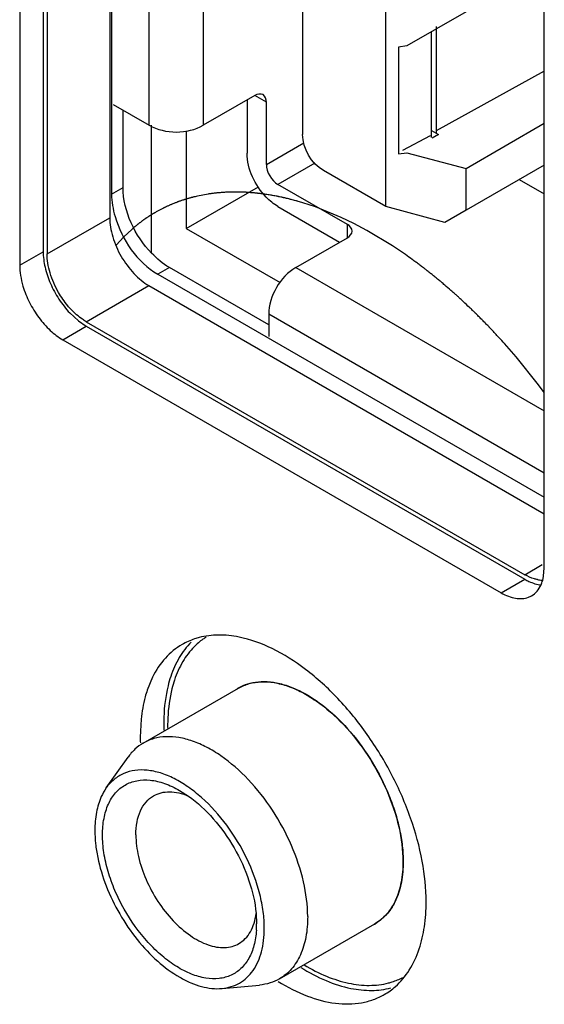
# Model space of a CAD drawing. Header units: inches. Extents: x 0 to 34, y 0 to 22.
# Tile 68 of 121: x 27.111 to 27.253, y 16.676 to 16.943. Entities that reach past the tile are written whole.
import ezdxf

# ---------------------------------------------------------------- set-up
doc = ezdxf.new("R2010")
doc.units = ezdxf.units.IN
doc.header["$LTSCALE"] = 1.87
doc.header["$MEASUREMENT"] = 0
doc.layers.get('0').update_dxf_attribs({"linetype": 'CONTINUOUS'})
doc.layers.add('DATUMCURVES', color=7, linetype='CONTINUOUS')

msp = doc.modelspace()

# ---------------------------------------------------------------- linework, layer by layer
at = {"color": 7, "linetype": 'CONTINUOUS'}
for p, q in [((27.1177057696, 17.1928167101), (27.1177057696, 16.8805168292)), ((27.1187664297, 17.1922042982), (27.1187664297, 16.8799044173)), ((27.1113418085, 17.1891422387), (27.1113418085, 16.8768423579)), ((27.1357369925, 17.1885285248), (27.1357369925, 16.8897030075)), ((27.1362297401, 17.1882440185), (27.1362297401, 16.896115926)), ((27.1880068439, 17.1485116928), (27.1880068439, 16.9122651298)), ((27.2105563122, 16.8927360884), (27.2105563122, 17.1420011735)), ((27.2534702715, 16.7947791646), (27.2534702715, 17.1070790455)), ((27.1610727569, 17.0159661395), (27.1610727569, 16.9147975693)), ((27.1464573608, 16.9147975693), (27.1464573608, 17.0144802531)), ((27.2322706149, 16.9455337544), (27.2162706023, 16.9362962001)), ((27.224214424, 16.9415566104), (27.224214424, 16.9126265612)), ((27.2229109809, 16.9114929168), (27.2229099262, 16.9401293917)), ((27.2162706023, 16.9362962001), (27.2139848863, 16.9359408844)), ((27.2139848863, 16.9359408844), (27.2139848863, 16.9070108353)), ((27.2534702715, 16.9294192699), (27.224214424, 16.9133002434)), ((27.1750617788, 16.9228746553), (27.1610727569, 16.9147975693)), ((27.1781936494, 16.9210667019), (27.1750621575, 16.9228747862)), ((27.1366441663, 16.9204635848), (27.1464573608, 16.9147975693)), ((27.1729738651, 16.92166912), (27.1729738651, 16.907204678)), ((27.1781936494, 16.9041908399), (27.1781936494, 16.9210667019)), ((27.1393616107, 16.8979242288), (27.1393616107, 16.9188945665)), ((27.1470868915, 16.8802529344), (27.1470868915, 16.9147975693)), ((27.2322706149, 16.9031030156), (27.2534702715, 16.9153434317)), ((27.1564825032, 16.9133298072), (27.1564825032, 16.8868356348)), ((27.2151345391, 16.9080454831), (27.2226662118, 16.9120232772)), ((27.2229109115, 16.913379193), (27.2247978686, 16.9122896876)), ((27.2247978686, 16.9122896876), (27.2230837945, 16.9113000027)), ((27.1781936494, 16.9041908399), (27.1883050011, 16.9100290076)), ((27.2139848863, 16.9070108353), (27.2162706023, 16.9073661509)), ((27.2162706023, 16.9073661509), (27.2322706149, 16.9031030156)), ((27.1913007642, 16.9045259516), (27.1813254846, 16.8987663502)), ((27.2534702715, 16.9040124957), (27.2322706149, 16.8917720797)), ((27.2105563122, 16.8927360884), (27.193644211, 16.9025009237)), ((27.2322706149, 16.8917720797), (27.2322706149, 16.9031030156)), ((27.1362297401, 16.896115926), (27.1393616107, 16.8979242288)), ((27.1564825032, 16.8868356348), (27.176013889, 16.8981117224)), ((27.2001167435, 16.8879165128), (27.1813254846, 16.8987663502)), ((27.2466790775, 16.9000913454), (27.2534702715, 16.8961701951)), ((27.1813256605, 16.8927389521), (27.1980291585, 16.8830945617)), ((27.2265563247, 16.8884729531), (27.2105563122, 16.8927360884)), ((27.2322706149, 16.8917720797), (27.2265563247, 16.8884729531)), ((27.1187664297, 16.8799044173), (27.1357369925, 16.8897030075)), ((27.2001167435, 16.8842999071), (27.2001167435, 16.887916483)), ((27.1564825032, 16.8868356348), (27.1818717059, 16.8721762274)), ((27.1861277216, 16.8762228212), (27.2001167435, 16.8842999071)), ((27.1113418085, 16.8768423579), (27.1177057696, 16.8805168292)), ((27.151889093, 16.8762259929), (27.1487572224, 16.8744176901)), ((27.1487572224, 16.8744176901), (27.2534702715, 16.8139576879)), ((27.1788200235, 16.8606764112), (27.151889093, 16.8762259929)), ((27.1861277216, 16.8762228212), (27.2534702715, 16.8373400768)), ((27.1293730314, 16.8615332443), (27.1463435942, 16.8713318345)), ((27.1463435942, 16.8713318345), (27.2534702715, 16.8094782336)), ((27.1249081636, 16.8639119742), (27.1272752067, 16.8617411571)), ((27.1788200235, 16.8635654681), (27.1788200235, 16.8575383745)), ((27.2534702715, 16.8204633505), (27.1788200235, 16.8635654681)), ((27.1272752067, 16.8617411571), (27.1293730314, 16.8603085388)), ((27.1293730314, 16.8615332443), (27.2481669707, 16.7929431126)), ((27.1230090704, 16.8566340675), (27.1293730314, 16.8603085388)), ((27.1293730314, 16.8603085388), (27.2481669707, 16.7917184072)), ((27.1230090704, 16.8566340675), (27.2418030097, 16.7880439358)), ((27.2481669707, 16.7929431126), (27.2529393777, 16.7956986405)), ((27.2532887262, 16.7925266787), (27.2534702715, 16.7947791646)), ((27.2418030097, 16.7880439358), (27.2481669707, 16.7917184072)), ((27.2530423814, 16.7914168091), (27.2532887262, 16.7925266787)), ((27.1473461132, 16.7651884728), (27.1458997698, 16.7616698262)), ((27.1448146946, 16.747293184), (27.1706171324, 16.7621911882)), ((27.1442450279, 16.7537692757), (27.1440036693, 16.7489415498)), ((27.1347869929, 16.7351210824), (27.1406871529, 16.7434744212)), ((27.1546556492, 16.7344661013), (27.1570732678, 16.7329082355)), ((27.1753991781, 16.7011216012), (27.1755368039, 16.6983009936)), ((27.1817259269, 16.6833651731), (27.2075283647, 16.6982631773)), ((27.1661708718, 16.6807661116), (27.1763550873, 16.6816996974))]:
    msp.add_line(p, q, dxfattribs=at)
for centre, radius, start, end in [((27.252992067, 16.799150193), 0.0076568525, 259.9564544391, 264.2575183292), ((27.2529108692, 16.7983000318), 0.0068028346, 264.2215149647, 270.1513028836), ((27.2439982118, 16.7939280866), 0.0093863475, 340.1541066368, 344.4817221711), ((27.2448630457, 16.7936135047), 0.0084660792, 336.0163955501, 340.1696376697), ((27.247281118, 16.7920363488), 0.0055515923, 290.0483238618, 299.9582284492), ((27.1646303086, 16.7579213), 0.0185802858, 108.5338208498, 119.9642742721), ((27.1648276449, 16.7573453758), 0.019189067, 104.6541503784, 108.545871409), ((27.1767804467, 16.7515991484), 0.0123046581, 120.6078895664, 122.1456903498), ((27.1767736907, 16.7516104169), 0.0122915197, 120.1701571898, 120.6075297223), ((27.1997550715, 16.7526263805), 0.0493874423, 178.0409319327, 180.0120181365), ((27.1990126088, 16.7520213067), 0.0475843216, 177.4008658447, 180.0213093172), ((27.2027446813, 16.7526216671), 0.0523770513, 180.006176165, 182.0377518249), ((27.2016385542, 16.7520056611), 0.0502102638, 180.0023413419, 180.887216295), ((27.1961835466, 16.7489458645), 0.0521798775, 180.0047377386, 181.7836806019), ((27.1494862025, 16.6982949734), 0.0260506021, 356.2259725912, 0.0132409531), ((27.2014374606, 16.7088942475), 0.0123022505, 298.8558623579, 299.794353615), ((27.2014420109, 16.7088862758), 0.0122930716, 299.7944106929, 300.6074996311), ((27.2008872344, 16.6951423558), 0.0184941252, 300.0145478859, 311.5057986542)]:
    msp.add_arc(centre, radius, start, end, dxfattribs=at)
for points in [[(27.1772764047, 16.9230939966), (27.17663398, 16.9234649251), (27.1757042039, 16.9232455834), (27.1750617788, 16.9228746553)], [(27.1781936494, 16.9210667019), (27.1781936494, 16.9218084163), (27.1779187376, 16.922723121), (27.1772764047, 16.9230939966)], [(27.1464573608, 16.9147975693), (27.1506763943, 16.9123615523), (27.1568537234, 16.9123615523), (27.1610727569, 16.9147975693)], [(27.193644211, 16.9025009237), (27.190389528, 16.9043801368), (27.1880068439, 16.9085068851), (27.1880068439, 16.9122651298)], [(27.1781936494, 16.9041908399), (27.1781936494, 16.902102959), (27.1795173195, 16.8998103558), (27.1813254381, 16.8987663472)], [(27.2014139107, 16.8861082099), (27.2014139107, 16.8868500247), (27.2007591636, 16.8875455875), (27.2001167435, 16.8879165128)], [(27.2001167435, 16.8842999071), (27.2007591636, 16.8846708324), (27.2014139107, 16.8853663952), (27.2014139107, 16.8861082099)], [(27.1861278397, 16.8762228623), (27.1819087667, 16.8737868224), (27.1788200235, 16.8684373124), (27.1788200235, 16.8635654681)]]:
    msp.add_open_spline(points, degree=3, dxfattribs=at)
for points, knots in [([(27.1813258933, 16.8927389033), (27.1801400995, 16.8934235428), (27.1757756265, 16.8971078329), (27.1729738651, 16.9028860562), (27.1729738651, 16.907204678)], [0, 0, 0, 0, 0.2407311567, 1, 1, 1, 1]), ([(27.151889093, 16.8762259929), (27.150110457, 16.8772529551), (27.1435639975, 16.8827793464), (27.1393616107, 16.891446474), (27.1393616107, 16.8979242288)], [0, 0, 0, 0, 0.2407320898, 1, 1, 1, 1]), ([(27.1362297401, 16.896115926), (27.1362297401, 16.8940621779), (27.1377424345, 16.8856295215), (27.1431473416, 16.877656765), (27.1487572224, 16.8744176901)], [0, 0, 0, 0, 0.2407229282, 1, 1, 1, 1]), ([(27.1357369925, 16.8897030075), (27.1357369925, 16.8888661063), (27.1358925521, 16.8871216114), (27.1367224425, 16.8835387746), (27.1386623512, 16.8791446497), (27.1414978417, 16.8752675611), (27.1441857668, 16.8727573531), (27.1456187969, 16.8717503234), (27.1463435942, 16.8713318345)], [0, 0, 0, 0, 0.1140498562, 0.2375283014, 0.4999939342, 0.7624628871, 0.8859452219, 1, 1, 1, 1]), ([(27.1177057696, 16.8805168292), (27.1177057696, 16.8791074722), (27.1181017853, 16.8761419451), (27.1195725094, 16.8717874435), (27.1218422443, 16.8675937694), (27.1238195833, 16.8650603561), (27.1249081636, 16.8639119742)], [0, 0, 0, 0, 0.2289187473, 0.48118823, 0.7429846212, 1, 1, 1, 1]), ([(27.1218730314, 16.8694507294), (27.1209100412, 16.8711186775), (27.1197511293, 16.8737414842), (27.1189221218, 16.8773227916), (27.1187664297, 16.8790675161), (27.1187664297, 16.8799044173)], [0, 0, 0, 0, 0.524937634, 0.7718975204, 1, 1, 1, 1]), ([(27.1113418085, 16.8768423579), (27.1113418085, 16.8759217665), (27.1115130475, 16.8740032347), (27.1119463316, 16.8721296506), (27.112229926, 16.8711741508)], [0, 0, 0, 0, 0.480152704, 1, 1, 1, 1]), ([(27.112229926, 16.8711741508), (27.1126801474, 16.8696572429), (27.1138854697, 16.8666781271), (27.1163824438, 16.8626156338), (27.119418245, 16.859164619), (27.1217885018, 16.8573388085), (27.1230090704, 16.8566340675)], [0, 0, 0, 0, 0.2570083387, 0.5188025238, 0.7710746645, 1, 1, 1, 1]), ([(27.1253140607, 16.8648090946), (27.1249892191, 16.8651517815), (27.1237080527, 16.8665940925), (27.1226011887, 16.8681895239), (27.1218730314, 16.8694507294)], [0, 0, 0, 0, 0.2448448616, 1, 1, 1, 1]), ([(27.1293730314, 16.8615332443), (27.1290189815, 16.8617376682), (27.1275492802, 16.8626757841), (27.1262312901, 16.8638414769), (27.1253140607, 16.8648090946)], [0, 0, 0, 0, 0.2346765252, 1, 1, 1, 1]), ([(27.251656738, 16.791610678), (27.2513693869, 16.7916613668), (27.2501513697, 16.7919448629), (27.2489957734, 16.7924645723), (27.2481669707, 16.7929431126)], [0, 0, 0, 0, 0.2336502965, 1, 1, 1, 1]), ([(27.2481669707, 16.7917184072), (27.2485375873, 16.7915044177), (27.249938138, 16.7907727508), (27.2514836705, 16.7902805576), (27.2526318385, 16.7901659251)], [0, 0, 0, 0, 0.2705454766, 1, 1, 1, 1]), ([(27.2500534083, 16.7872265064), (27.2506023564, 16.7875434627), (27.2516285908, 16.7884096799), (27.2523213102, 16.7895510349), (27.252598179, 16.7901722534)], [0, 0, 0, 0, 0.4824037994, 1, 1, 1, 1]), ([(27.2418030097, 16.7880439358), (27.2424374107, 16.7876776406), (27.2437038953, 16.7870627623), (27.2456458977, 16.7865069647), (27.2474952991, 16.786391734), (27.2486571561, 16.7866285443), (27.2491842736, 16.7868211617)], [0, 0, 0, 0, 0.2851697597, 0.5454062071, 0.7815323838, 1, 1, 1, 1]), ([(27.1618327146, 16.7760113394), (27.1615441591, 16.7758284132), (27.1604032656, 16.775058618), (27.1593517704, 16.7741572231), (27.1586245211, 16.7734217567)], [0, 0, 0, 0, 0.2483001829, 1, 1, 1, 1]), ([(27.1707727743, 16.7760284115), (27.1689289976, 16.7764012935), (27.1652980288, 16.7767940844), (27.1616588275, 16.7763512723), (27.1599731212, 16.7759102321)], [0, 0, 0, 0, 0.5191327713, 1, 1, 1, 1]), ([(27.2214848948, 16.7042048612), (27.2214848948, 16.7079074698), (27.220661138, 16.7156547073), (27.2174745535, 16.7272418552), (27.2124319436, 16.7387951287), (27.2058128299, 16.7496952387), (27.197962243, 16.7593638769), (27.1892923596, 16.7672903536), (27.1802585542, 16.7730598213), (27.173862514, 16.7754035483), (27.1707727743, 16.7760284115)], [0, 0, 0, 0, 0.1189942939, 0.2487235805, 0.384896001, 0.5228016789, 0.657341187, 0.7838502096, 0.8986917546, 1, 1, 1, 1]), ([(27.1553502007, 16.7740180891), (27.1536635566, 16.7730441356), (27.1504953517, 16.7704522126), (27.1482647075, 16.767042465), (27.1473461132, 16.7651884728)], [0, 0, 0, 0, 0.4848845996, 1, 1, 1, 1]), ([(27.157766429, 16.7746370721), (27.1565417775, 16.7733985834), (27.1543372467, 16.7704695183), (27.1528623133, 16.7671282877), (27.1522637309, 16.7653442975)], [0, 0, 0, 0, 0.4806810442, 1, 1, 1, 1]), ([(27.1586245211, 16.7734217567), (27.1574333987, 16.772217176), (27.1552892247, 16.7693683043), (27.1538546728, 16.7661185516), (27.1532724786, 16.7643834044)], [0, 0, 0, 0, 0.4806810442, 1, 1, 1, 1]), ([(27.1522637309, 16.7653442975), (27.1519831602, 16.7645080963), (27.1509491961, 16.7609141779), (27.150494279, 16.7571673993), (27.150396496, 16.7543147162)], [0, 0, 0, 0, 0.2360620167, 1, 1, 1, 1]), ([(27.1532724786, 16.7643834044), (27.1530120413, 16.7636072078), (27.1520479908, 16.7602812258), (27.1515973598, 16.7568177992), (27.1514772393, 16.7541791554)], [0, 0, 0, 0, 0.2366185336, 1, 1, 1, 1]), ([(27.1705963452, 16.7622368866), (27.170841, 16.7623791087), (27.1718454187, 16.7629177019), (27.1729244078, 16.7633155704), (27.1737529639, 16.7635317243)], [0, 0, 0, 0, 0.2483940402, 1, 1, 1, 1]), ([(27.1706171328, 16.7621911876), (27.1715270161, 16.7627165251), (27.1735327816, 16.7635502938), (27.1768438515, 16.7640355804), (27.1803996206, 16.763773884), (27.1841208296, 16.7627850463), (27.1879347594, 16.7610996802), (27.1931994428, 16.7578772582), (27.1994711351, 16.7523228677), (27.2059165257, 16.744071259), (27.2109947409, 16.7346872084), (27.2142887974, 16.7249469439), (27.2151716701, 16.718312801), (27.2151716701, 16.7151579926)], [0, 0, 0, 0, 0.0428448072, 0.0874627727, 0.1352836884, 0.1872382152, 0.2437295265, 0.3047304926, 0.4383590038, 0.5826569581, 0.7297740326, 0.8713491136, 1, 1, 1, 1]), ([(27.1737529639, 16.7635317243), (27.1747445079, 16.7637903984), (27.1768618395, 16.7640851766), (27.1801717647, 16.7638664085), (27.1836352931, 16.763012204), (27.1885434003, 16.7609858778), (27.1946489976, 16.7569177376), (27.201302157, 16.7503131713), (27.2070858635, 16.7422777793), (27.2108681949, 16.7347955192), (27.2131033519, 16.7285889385), (27.214316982, 16.7239997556), (27.2150592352, 16.7195289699), (27.2152546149, 16.7165853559), (27.2152426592, 16.7151579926)], [0, 0, 0, 0, 0.0437205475, 0.0903629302, 0.1407400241, 0.1952370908, 0.3162381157, 0.4508009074, 0.5933204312, 0.7368746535, 0.8068734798, 0.8744995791, 0.9390987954, 1, 1, 1, 1]), ([(27.1458997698, 16.7616698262), (27.1456945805, 16.7610582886), (27.1449191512, 16.7584772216), (27.1444547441, 16.7558072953), (27.1442450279, 16.7537692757)], [0, 0, 0, 0, 0.2394526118, 1, 1, 1, 1]), ([(27.1893692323, 16.7002599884), (27.1893692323, 16.7034147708), (27.1884864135, 16.710048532), (27.185192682, 16.7197882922), (27.1801147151, 16.7291723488), (27.1736690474, 16.7374245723), (27.1673966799, 16.7429795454), (27.1621315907, 16.7462020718), (27.1583177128, 16.7478872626), (27.1545967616, 16.7488759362), (27.1510412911, 16.7491375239), (27.1477303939, 16.7486522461), (27.1457245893, 16.7478185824), (27.1448147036, 16.7472931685)], [0, 0, 0, 0, 0.1286498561, 0.2702105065, 0.4173199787, 0.5616355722, 0.6952803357, 0.7562829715, 0.8127725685, 0.8647223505, 0.9125380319, 0.9571535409, 1, 1, 1, 1]), ([(27.1448147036, 16.7472931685), (27.1440114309, 16.7468293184), (27.1424818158, 16.7456960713), (27.1412398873, 16.7442568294), (27.1406871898, 16.7434744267)], [0, 0, 0, 0, 0.4919518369, 1, 1, 1, 1]), ([(27.1776218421, 16.6970971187), (27.1776218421, 16.6985990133), (27.1773898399, 16.7017075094), (27.1761357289, 16.7081273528), (27.1731269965, 16.7162020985), (27.1677785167, 16.7250927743), (27.1620932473, 16.7314576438), (27.1570731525, 16.7354485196), (27.153332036, 16.7377115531), (27.1496149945, 16.7392576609), (27.1460106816, 16.7400420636), (27.1426066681, 16.7400274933), (27.1394997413, 16.7391901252), (27.1368074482, 16.7375379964), (27.1353944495, 16.7359805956), (27.1347870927, 16.7351209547)], [0, 0, 0, 0, 0.0646399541, 0.1336918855, 0.2810471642, 0.4327085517, 0.578040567, 0.6454600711, 0.708134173, 0.7656184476, 0.8179621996, 0.8658603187, 0.9107509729, 0.9546992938, 1, 1, 1, 1]), ([(27.1347870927, 16.7351209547), (27.1342677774, 16.734385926), (27.1330969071, 16.7322990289), (27.131949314, 16.7284004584), (27.1316934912, 16.725265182), (27.1316934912, 16.7236155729)], [0, 0, 0, 0, 0.2235489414, 0.5902461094, 1, 1, 1, 1]), ([(27.1337785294, 16.722411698), (27.1337785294, 16.7239074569), (27.1340104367, 16.726751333), (27.1351561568, 16.7306606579), (27.1370987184, 16.7338340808), (27.1397927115, 16.7361006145), (27.1431027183, 16.7373014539), (27.1468216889, 16.7373957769), (27.1507825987, 16.7364407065), (27.1533596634, 16.7352142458), (27.1546556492, 16.7344661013)], [0, 0, 0, 0, 0.1448377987, 0.2744976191, 0.3910860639, 0.4999733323, 0.608869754, 0.7254703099, 0.8550973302, 1, 1, 1, 1]), ([(27.1428191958, 16.722411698), (27.1428191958, 16.7235841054), (27.1429961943, 16.7258130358), (27.1438999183, 16.7288752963), (27.1454188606, 16.7313606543), (27.1468470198, 16.7325607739), (27.1476100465, 16.7330013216)], [0, 0, 0, 0, 0.2897837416, 0.5490254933, 0.7822249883, 1, 1, 1, 1]), ([(27.1476100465, 16.7330013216), (27.1482456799, 16.7333683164), (27.1496661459, 16.7339334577), (27.1520197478, 16.7341792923), (27.1545440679, 16.733845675), (27.1562173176, 16.7332788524), (27.1570627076, 16.7329179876)], [0, 0, 0, 0, 0.2250679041, 0.4615124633, 0.7181365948, 1, 1, 1, 1]), ([(27.1570732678, 16.7329082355), (27.1595333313, 16.7311566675), (27.1641599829, 16.7268236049), (27.1696990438, 16.7190077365), (27.1736907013, 16.7103001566), (27.1751149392, 16.7041262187), (27.1753991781, 16.7011216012)], [0, 0, 0, 0, 0.2407375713, 0.5000953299, 0.759412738, 1, 1, 1, 1]), ([(27.1316934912, 16.7236155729), (27.1316934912, 16.722421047), (27.1318406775, 16.7199623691), (27.1326485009, 16.71487652), (27.1346216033, 16.7083725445), (27.138247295, 16.700862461), (27.142945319, 16.6939683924), (27.1484065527, 16.6881440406), (27.1534593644, 16.684375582), (27.1575862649, 16.6822902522), (27.1613732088, 16.6809541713), (27.164323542, 16.6805972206), (27.1661706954, 16.6807665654)], [0, 0, 0, 0, 0.0599688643, 0.1233685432, 0.2582181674, 0.399386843, 0.5405609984, 0.6754118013, 0.7985628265, 0.854682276, 0.906878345, 1, 1, 1, 1]), ([(27.1754803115, 16.6965802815), (27.1753867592, 16.6951775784), (27.1749881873, 16.6925223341), (27.1736046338, 16.6889318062), (27.1714708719, 16.6860959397), (27.1686510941, 16.6841751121), (27.1652976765, 16.6832927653), (27.161598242, 16.6834538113), (27.1576942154, 16.6846022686), (27.1537082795, 16.6866744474), (27.1497679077, 16.6895915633), (27.1446628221, 16.6945583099), (27.1403524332, 16.7006020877), (27.1370647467, 16.7072630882), (27.1352163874, 16.7123934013), (27.1340714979, 16.7174515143), (27.1337785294, 16.7208005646), (27.1337785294, 16.722411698)], [0, 0, 0, 0, 0.0580713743, 0.1101111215, 0.1573937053, 0.2024222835, 0.2483775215, 0.2981404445, 0.353532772, 0.4151893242, 0.4827928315, 0.5553234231, 0.7087697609, 0.7862903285, 0.8617645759, 0.9334475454, 1, 1, 1, 1]), ([(27.1428191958, 16.722411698), (27.1428191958, 16.7204343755), (27.1433724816, 16.7162763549), (27.1454372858, 16.7101710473), (27.1486194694, 16.7042896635), (27.1526625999, 16.6991146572), (27.1572364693, 16.6950640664), (27.1613763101, 16.6928006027), (27.16461454, 16.6919390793), (27.1668432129, 16.6917752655), (27.1689184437, 16.6920794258), (27.1701756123, 16.6926020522), (27.1707459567, 16.6929313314)], [0, 0, 0, 0, 0.1286777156, 0.270283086, 0.4174466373, 0.5617916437, 0.6954641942, 0.8127236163, 0.864687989, 0.9125165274, 0.9571422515, 1, 1, 1, 1]), ([(27.2151716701, 16.7151579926), (27.2151716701, 16.7132873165), (27.2148892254, 16.7097310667), (27.2134472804, 16.7048454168), (27.2110239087, 16.7008805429), (27.2087455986, 16.6989659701), (27.2075283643, 16.698263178)], [0, 0, 0, 0, 0.2898160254, 0.5490559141, 0.7822437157, 1, 1, 1, 1]), ([(27.2152426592, 16.7151579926), (27.2152482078, 16.7132987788), (27.2149599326, 16.7097629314), (27.2135427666, 16.7049000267), (27.2111524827, 16.700943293), (27.2089044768, 16.6990178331), (27.2077010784, 16.6983059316)], [0, 0, 0, 0, 0.2895747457, 0.5488814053, 0.7822291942, 1, 1, 1, 1]), ([(27.2195887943, 16.6914765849), (27.2202441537, 16.6934297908), (27.2212027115, 16.6976515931), (27.2214848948, 16.7019616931), (27.2214848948, 16.7042048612)], [0, 0, 0, 0, 0.4787437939, 1, 1, 1, 1]), ([(27.1707459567, 16.6929313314), (27.1713787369, 16.6932966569), (27.1725732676, 16.6942390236), (27.1739592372, 16.6961425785), (27.1749331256, 16.6984806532), (27.1752815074, 16.7002027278), (27.1753935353, 16.7011098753)], [0, 0, 0, 0, 0.2251999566, 0.4617255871, 0.7182825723, 1, 1, 1, 1]), ([(27.1893692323, 16.7002599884), (27.1893692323, 16.6983893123), (27.1890867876, 16.6948330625), (27.1876448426, 16.6899474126), (27.1852214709, 16.6859825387), (27.1829431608, 16.6840679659), (27.1817259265, 16.6833651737)], [0, 0, 0, 0, 0.2898160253, 0.5490559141, 0.7822437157, 1, 1, 1, 1]), ([(27.1661706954, 16.6807665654), (27.1670135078, 16.6808438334), (27.1686641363, 16.681159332), (27.1709622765, 16.6821601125), (27.1729730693, 16.6836594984), (27.1752824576, 16.6863491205), (27.1767724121, 16.689879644), (27.1774996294, 16.6938235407), (27.1776218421, 16.6959816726), (27.1776218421, 16.6970971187)], [0, 0, 0, 0, 0.1153060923, 0.2269719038, 0.3386709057, 0.4540610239, 0.7065489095, 0.8480319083, 1, 1, 1, 1]), ([(27.2131432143, 16.6812923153), (27.2145984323, 16.682577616), (27.2172236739, 16.6857477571), (27.2189173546, 16.689475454), (27.2195887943, 16.6914765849)], [0, 0, 0, 0, 0.4791217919, 1, 1, 1, 1]), ([(27.1884429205, 16.6871310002), (27.1903865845, 16.6859688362), (27.1942614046, 16.6839854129), (27.2002131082, 16.6820614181), (27.2059164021, 16.6813904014), (27.2095688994, 16.681820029), (27.2112559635, 16.6822614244)], [0, 0, 0, 0, 0.2842651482, 0.5441423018, 0.7811030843, 1, 1, 1, 1]), ([(27.1875201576, 16.6864700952), (27.1897083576, 16.6851024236), (27.1940717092, 16.6827837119), (27.1987871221, 16.6812561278), (27.2010797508, 16.6807924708)], [0, 0, 0, 0, 0.5245361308, 1, 1, 1, 1]), ([(27.1817259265, 16.6833651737), (27.1809226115, 16.6829013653), (27.1791763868, 16.6821432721), (27.1773090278, 16.6817872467), (27.1763551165, 16.6816997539)], [0, 0, 0, 0, 0.4919597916, 1, 1, 1, 1]), ([(27.1813575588, 16.6826703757), (27.1838678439, 16.6811165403), (27.1888708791, 16.6785528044), (27.1965938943, 16.6764571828), (27.2027873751, 16.6764900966), (27.2071984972, 16.677657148), (27.2091989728, 16.6785858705), (27.2101383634, 16.679128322)], [0, 0, 0, 0, 0.2915510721, 0.5513660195, 0.7835529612, 0.8928746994, 1, 1, 1, 1]), ([(27.2112559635, 16.6822614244), (27.2115924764, 16.6823494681), (27.2129145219, 16.6827344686), (27.2141934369, 16.6832683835), (27.2151049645, 16.6837456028)], [0, 0, 0, 0, 0.2526560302, 1, 1, 1, 1]), ([(27.2010797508, 16.6807924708), (27.2029235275, 16.6804195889), (27.2065544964, 16.680026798), (27.2101936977, 16.6804696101), (27.2118794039, 16.6809106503)], [0, 0, 0, 0, 0.5191327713, 1, 1, 1, 1])]:
    msp.add_open_spline(points, degree=3, knots=knots, dxfattribs=at)
at = {"layer": 'DATUMCURVES', "color": 4, "linetype": 'CONTINUOUS'}
for p, q in [((27.1623890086, 16.8961361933), (27.1594753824, 16.8955832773)), ((27.1914900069, 16.8926375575), (27.188068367, 16.8937733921)), ((27.1984095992, 16.8898221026), (27.1914900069, 16.8926375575)), ((27.2018954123, 16.8881474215), (27.1984095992, 16.8898221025)), ((27.2053904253, 16.886298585), (27.2018954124, 16.8881474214)), ((27.1395730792, 16.8845704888), (27.137507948, 16.8823265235)), ((27.1416880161, 16.8865666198), (27.1395730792, 16.8845704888)), ((27.1422988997, 16.8870932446), (27.1416880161, 16.8865666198)), ((27.2123835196, 16.8820917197), (27.2053904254, 16.886298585)), ((27.2158693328, 16.8797410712), (27.2123835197, 16.8820917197)), ((27.2458323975, 16.8519952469), (27.2426991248, 16.855600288)), ((27.2518899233, 16.8444594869), (27.2458323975, 16.8519952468)), ((27.2534803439, 16.8423463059), (27.2518899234, 16.8444594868))]:
    msp.add_line(p, q, dxfattribs=at)
for points, knots in [([(27.1594753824, 16.8955832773), (27.1592677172, 16.8955321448), (27.1589561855, 16.895455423), (27.1585409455, 16.895353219), (27.1582811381, 16.8952891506), (27.158073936, 16.8952383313), (27.1579429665, 16.8952055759), (27.1578415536, 16.8951816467), (27.1577562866, 16.8951574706), (27.1576684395, 16.8951315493), (27.1574940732, 16.8950806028), (27.1572319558, 16.895003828), (27.1568828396, 16.8949015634), (27.1565334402, 16.8947996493), (27.1562429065, 16.8947134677), (27.1560091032, 16.8946473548), (27.1557802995, 16.8945709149), (27.1553821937, 16.8944323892), (27.1549263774, 16.8942758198), (27.1545274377, 16.894138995), (27.1543000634, 16.8940596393), (27.1541277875, 16.8940035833), (27.153962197, 16.8939342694), (27.153739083, 16.8938464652), (27.1533496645, 16.8936907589), (27.152904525, 16.8935130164), (27.1525142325, 16.893358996), (27.1522926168, 16.8932683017), (27.1520763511, 16.8931674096), (27.1518041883, 16.8930448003), (27.1514783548, 16.8928961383), (27.151152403, 16.8927479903), (27.1509077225, 16.8926364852), (27.1507450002, 16.8925626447), (27.150676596, 16.8925311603), (27.1506232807, 16.8925076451), (27.1505648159, 16.8924780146), (27.15046011, 16.8924233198), (27.1503117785, 16.8923466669), (27.1500737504, 16.8922231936), (27.1497764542, 16.8920691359), (27.1493006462, 16.8918224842), (27.1489438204, 16.8916375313), (27.1487059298, 16.8915142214)], [0, 0, 0, 0, 0.0625, 0.09375, 0.125, 0.140625, 0.15625, 0.1640625, 0.171875, 0.1796875, 0.1875, 0.21875, 0.25, 0.28125, 0.3125, 0.328125, 0.34375, 0.375, 0.4375, 0.46875, 0.484375, 0.5, 0.515625, 0.53125, 0.5625, 0.625, 0.65625, 0.671875, 0.6875, 0.71875, 0.75, 0.78125, 0.8125, 0.8203125, 0.828125, 0.83203125, 0.8359375, 0.84375, 0.859375, 0.875, 0.90625, 0.9375, 1, 1, 1, 1]), ([(27.1780278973, 16.896070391), (27.1776886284, 16.8961127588), (27.1770100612, 16.8961975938), (27.1762468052, 16.8962925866), (27.1757377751, 16.8963565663), (27.1755259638, 16.8963822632), (27.1753558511, 16.8964050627), (27.1751881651, 16.8964196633), (27.1748958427, 16.8964414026), (27.1744776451, 16.8964744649), (27.173976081, 16.8965132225), (27.1734743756, 16.8965524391), (27.1730565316, 16.8965843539), (27.1727635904, 16.8966081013), (27.1725968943, 16.8966194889), (27.1724328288, 16.8966226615), (27.1722268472, 16.8966294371), (27.1717332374, 16.8966433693), (27.1711570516, 16.8966605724), (27.1705811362, 16.8966769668), (27.1702929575, 16.8966858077), (27.1701286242, 16.8966898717), (27.1700044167, 16.8966956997), (27.169883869, 16.8966909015), (27.1697218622, 16.8966882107), (27.1694389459, 16.8966817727), (27.1688726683, 16.8966701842), (27.1683066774, 16.8966577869), (27.1678212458, 16.8966479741), (27.1676193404, 16.8966429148), (27.1674569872, 16.8966411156), (27.1672976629, 16.8966310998), (27.1670202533, 16.8966097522), (27.1666232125, 16.8965812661), (27.1661471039, 16.8965461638), (27.1656708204, 16.8965115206), (27.1652742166, 16.8964818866), (27.1649960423, 16.8964625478), (27.1648379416, 16.896449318), (27.1646830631, 16.8964278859), (27.1644883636, 16.8964038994), (27.1640219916, 16.8963440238), (27.1633220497, 16.8962551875), (27.162700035, 16.8961758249), (27.1623890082, 16.8961361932)], [0, 0, 0, 0, 0.0625, 0.125, 0.140625, 0.15625, 0.1640625, 0.171875, 0.1875, 0.21875, 0.25, 0.28125, 0.3125, 0.328125, 0.3359375, 0.34375, 0.359375, 0.375, 0.4375, 0.46875, 0.484375, 0.4921875, 0.5, 0.5078125, 0.515625, 0.53125, 0.5625, 0.625, 0.640625, 0.65625, 0.6640625, 0.671875, 0.6875, 0.71875, 0.75, 0.78125, 0.8125, 0.828125, 0.8359375, 0.84375, 0.859375, 0.875, 0.9375, 1, 1, 1, 1]), ([(27.188068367, 16.8937733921), (27.1878560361, 16.8938357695), (27.1874313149, 16.8939608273), (27.1869007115, 16.8941156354), (27.1864756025, 16.8942426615), (27.1860527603, 16.8943581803), (27.1855250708, 16.8944982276), (27.184996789, 16.89464117), (27.1845748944, 16.8947520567), (27.1841554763, 16.8948512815), (27.1837352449, 16.8949543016), (27.183315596, 16.8950546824), (27.182999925, 16.8951340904), (27.1826877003, 16.8951983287), (27.1822701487, 16.8952894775), (27.1818532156, 16.895377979), (27.1814353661, 16.8954702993), (27.1810203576, 16.8955508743), (27.1805026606, 16.8956472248), (27.1799842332, 16.8957465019), (27.1795703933, 16.8958223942), (27.1791595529, 16.8958866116), (27.1786449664, 16.8959709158), (27.178233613, 16.8960371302), (27.1780278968, 16.8960703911)], [0, 0, 0, 0, 0.0625, 0.125, 0.15625, 0.1875, 0.25, 0.3125, 0.34375, 0.375, 0.4375, 0.46875, 0.5, 0.53125, 0.5625, 0.625, 0.65625, 0.6875, 0.75, 0.8125, 0.84375, 0.875, 0.9375, 1, 1, 1, 1]), ([(27.1487059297, 16.8915142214), (27.1484478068, 16.8913662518), (27.1481258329, 16.891180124), (27.1477374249, 16.8909602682), (27.147546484, 16.8908447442), (27.1473564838, 16.8907275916), (27.1471662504, 16.890610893), (27.1469760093, 16.8904940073), (27.1468335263, 16.8904065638), (27.1467382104, 16.8903479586), (27.146691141, 16.8903192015), (27.1466417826, 16.8902883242), (27.1465650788, 16.8902370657), (27.1464729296, 16.8901764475), (27.1463234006, 16.890077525), (27.1461372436, 16.8899545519), (27.1459133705, 16.8898066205), (27.1457274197, 16.8896836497), (27.1455961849, 16.889597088), (27.1455228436, 16.8895483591), (27.1454631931, 16.8895097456), (27.1454212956, 16.8894790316), (27.1453592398, 16.8894353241), (27.1452535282, 16.8893601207), (27.1451009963, 16.889252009), (27.144918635, 16.8891225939), (27.144766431, 16.8890145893), (27.1446448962, 16.888928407), (27.1445684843, 16.888874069), (27.1445158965, 16.8888369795), (27.1444844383, 16.8888143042), (27.1444476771, 16.8887860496), (27.1444035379, 16.8887526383), (27.1442961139, 16.8886708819), (27.14413558, 16.8885489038), (27.1439213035, 16.8883859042), (27.1437066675, 16.8882229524), (27.1435291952, 16.8880873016), (27.1433840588, 16.8879784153), (27.1432504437, 16.887870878), (27.1430219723, 16.8876833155), (27.1426927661, 16.8874150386), (27.1424302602, 16.8872005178), (27.1422988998, 16.8870932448)], [0, 0, 0, 0, 0.125, 0.15625, 0.1875, 0.21875, 0.25, 0.28125, 0.3125, 0.3203125, 0.328125, 0.3359375, 0.34375, 0.359375, 0.375, 0.40625, 0.4375, 0.46875, 0.484375, 0.4921875, 0.5, 0.5078125, 0.515625, 0.53125, 0.5625, 0.59375, 0.625, 0.640625, 0.65625, 0.6640625, 0.66796875, 0.671875, 0.6796875, 0.6875, 0.71875, 0.75, 0.78125, 0.8125, 0.828125, 0.84375, 0.875, 0.9375, 1, 1, 1, 1]), ([(27.2426991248, 16.855600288), (27.2421986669, 16.8561429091), (27.2414479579, 16.8569568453), (27.2404471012, 16.8580420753), (27.2398213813, 16.858720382), (27.2393212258, 16.8592629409), (27.2390076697, 16.8596022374), (27.2387901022, 16.8598393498), (27.2386627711, 16.8599754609), (27.2385241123, 16.8601139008), (27.2383546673, 16.8602861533), (27.238081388, 16.8605622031), (27.2377405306, 16.860907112), (27.2371947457, 16.8614590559), (27.2365126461, 16.8621489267), (27.2356941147, 16.8629769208), (27.2350800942, 16.8635975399), (27.2346709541, 16.8640118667), (27.2345001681, 16.8641836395), (27.2343642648, 16.8643230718), (27.2342257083, 16.8644551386), (27.2339820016, 16.8646828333), (27.2336344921, 16.8650098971), (27.2327999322, 16.8657933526), (27.2318265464, 16.8667081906), (27.2308528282, 16.8676219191), (27.2303663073, 16.8680799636), (27.230087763, 16.8683398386), (27.2298803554, 16.8685400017), (27.2296672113, 16.8687200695), (27.2293850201, 16.8689671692), (27.2288902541, 16.8693963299), (27.2279013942, 16.8702570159), (27.226912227, 16.8711165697), (27.2260645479, 16.8718540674), (27.2257111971, 16.8721606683), (27.2254641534, 16.872376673), (27.2253225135, 16.8724979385), (27.2251790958, 16.8726110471), (27.2250004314, 16.8727552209), (27.2245711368, 16.8730989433), (27.223927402, 16.8736154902), (27.2230689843, 16.8743036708), (27.2223536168, 16.8748772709), (27.2217814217, 16.8753361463), (27.2214235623, 16.875622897), (27.2211378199, 16.8758524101), (27.2209579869, 16.8759955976), (27.2208169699, 16.876110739), (27.2206655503, 16.8762237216), (27.2203957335, 16.8764204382), (27.2200128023, 16.8767019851), (27.2193987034, 16.8771521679), (27.2186315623, 16.8777149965), (27.2174038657, 16.8786154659), (27.2164831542, 16.8792908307), (27.215869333, 16.8797410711)], [0, 0, 0, 0, 0.0625, 0.09375, 0.125, 0.140625, 0.15625, 0.1640625, 0.16796875, 0.171875, 0.1796875, 0.1875, 0.203125, 0.21875, 0.25, 0.28125, 0.3125, 0.3203125, 0.328125, 0.33203125, 0.3359375, 0.34375, 0.359375, 0.375, 0.4375, 0.46875, 0.484375, 0.4921875, 0.5, 0.5078125, 0.515625, 0.53125, 0.5625, 0.625, 0.640625, 0.65625, 0.6640625, 0.66796875, 0.671875, 0.6796875, 0.6875, 0.71875, 0.75, 0.78125, 0.796875, 0.8125, 0.8203125, 0.828125, 0.83203125, 0.8359375, 0.84375, 0.859375, 0.875, 0.90625, 0.9375, 1, 1, 1, 1])]:
    msp.add_open_spline(points, degree=3, knots=knots, dxfattribs=at)

doc.saveas('drawing.dxf')
